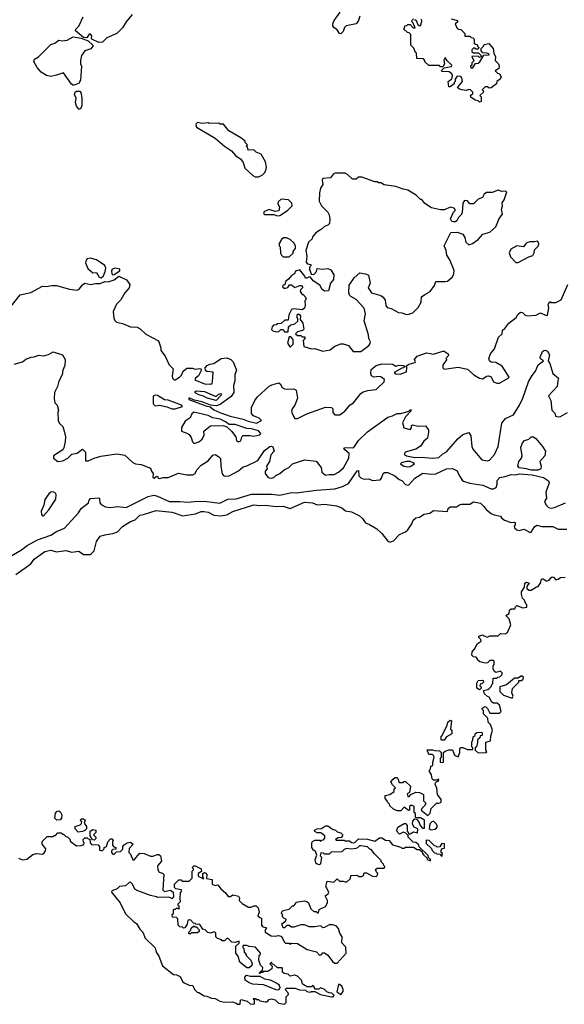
# Model space of a CAD drawing. Extents: x 2348354 to 2479840, y 460476 to 613653.
# Tile 137 of 256: x 2380171 to 2384808, y 554220 to 562611. Entities that reach past the tile are written whole.
import ezdxf

# ---------------------------------------------------------------- set-up
doc = ezdxf.new("R2010")
doc.units = 0

msp = doc.modelspace()

# ---------------------------------------------------------------- linework, layer by layer
at = {"layer": '0CON05XD'}
for points in [[(2381130, 562655), (2381077.7, 562592.3), (2381047.3, 562542.7), (2380997.5, 562495), (2380911.7, 562458.3), (2380875, 562421.2), (2380845, 562416.2), (2380786.1, 562446.1), (2380781.2, 562455), (2380783.8, 562475), (2380775, 562488.8), (2380763, 562487), (2380741.7, 562458.3), (2380715, 562460), (2380647, 562517), (2380649.3, 562530.7), (2380673.6, 562556.4), (2380712.5, 562635)], [(2383067.7, 562642.3), (2383056.2, 562605), (2383036.7, 562575), (2382951.7, 562558.3), (2382937.5, 562545), (2382925, 562510), (2382905, 562490), (2382895, 562492.5), (2382874.4, 562524.4), (2382846.2, 562545), (2382838.1, 562558.1), (2382837.5, 562575), (2382848.8, 562605), (2382898.8, 562675)], [(2383845, 562620), (2383900, 562605), (2383898.3, 562591.7), (2383880, 562575), (2383891.7, 562541.7), (2383905, 562530), (2383928.3, 562528.3), (2383960, 562495), (2383961.7, 562471.7), (2384005, 562470), (2384015, 562460), (2384028.3, 562458.3), (2384040, 562445), (2384041.7, 562411.7), (2384051.7, 562401.7), (2384068.3, 562398.3), (2384070, 562385), (2384080, 562375), (2384075, 562360), (2384055, 562360), (2384048.3, 562368.3), (2384035, 562370), (2384020, 562355), (2384021.7, 562341.7), (2384035, 562330), (2384078.3, 562328.3), (2384098.3, 562308.3), (2384100, 562295), (2384085, 562290), (2384075, 562300), (2384021.7, 562298.3), (2384031.7, 562271.7), (2384040, 562265), (2384020, 562245), (2384020, 562225), (2384010, 562215), (2384011.7, 562201.7), (2384028.3, 562201.7), (2384051.7, 562238.3), (2384075, 562240), (2384088.3, 562251.7), (2384121.7, 562308.3), (2384168.3, 562311.7), (2384165, 562320), (2384145, 562327.5), (2384115, 562330), (2384100, 562345), (2384100, 562365), (2384120, 562385), (2384125, 562400), (2384165, 562407.5), (2384202.5, 562365), (2384207.5, 562325), (2384222.5, 562295), (2384220, 562265), (2384246.7, 562235), (2384252.5, 562215), (2384250, 562195), (2384220, 562175), (2384240, 562155), (2384255, 562150), (2384270, 562125), (2384262.5, 562105), (2384232.5, 562085), (2384230, 562065), (2384185, 562030), (2384168.3, 562028.3), (2384155, 562040), (2384135, 562040), (2384110, 562015), (2384118.3, 562008.3), (2384120, 561995), (2384090, 561965), (2384100, 561955), (2384100, 561915), (2384085, 561910), (2384075, 561920), (2384050, 561925), (2384011.7, 561951.7), (2384010, 561965), (2384028.3, 561981.7), (2384030, 561995), (2384010, 562015), (2383995, 562017.5), (2383975, 562007.5), (2383935, 562012.5), (2383915, 562020), (2383900, 562035), (2383940, 562085), (2383937, 562117), (2383927, 562127), (2383895, 562130), (2383880, 562105), (2383880, 562085), (2383870, 562075), (2383870, 562065), (2383835, 562040), (2383825, 562040), (2383820, 562085), (2383851.2, 562108.8), (2383857.5, 562135), (2383850, 562150), (2383828.3, 562168.3), (2383805, 562170), (2383768.3, 562168.3), (2383761.7, 562178.3), (2383785, 562200), (2383847, 562213), (2383850, 562225), (2383810.7, 562260.7), (2383795, 562290), (2383783, 562267), (2383787.5, 562235), (2383775, 562210), (2383755, 562210), (2383745, 562220), (2383655, 562220), (2383621.7, 562251.7), (2383620, 562265), (2383608.3, 562278.3), (2383551.7, 562281.7), (2383550, 562325), (2383541.7, 562331.7), (2383528.3, 562368.3), (2383500, 562395), (2383500, 562485), (2383488.3, 562498.3), (2383471.7, 562501.7), (2383440, 562535), (2383448.3, 562541.7), (2383451.7, 562558.3), (2383468.3, 562561.7), (2383475, 562570), (2383495, 562570), (2383521.7, 562541.7), (2383538.3, 562541.7), (2383518.3, 562588.3), (2383510, 562595), (2383511.7, 562608.3), (2383525, 562620)], [(2383531.7, 562611.7), (2383545, 562610), (2383561.7, 562571.7), (2383571.7, 562561.7), (2383585, 562560), (2383596.2, 562595), (2383592.5, 562615)], [(2380625, 562053.3), (2380612.7, 562062.7), (2380545, 562160), (2380485, 562137.5), (2380435, 562128.6), (2380398.8, 562135), (2380354, 562165), (2380320, 562205), (2380291.2, 562255), (2380296.7, 562275), (2380330, 562295), (2380435, 562400), (2380469.5, 562410.5), (2380505, 562436.7), (2380535, 562431.2), (2380575, 562436), (2380625.8, 562464.2), (2380695, 562453.3), (2380755, 562430), (2380793.3, 562395), (2380793.3, 562385), (2380776, 562364), (2380726.7, 562345), (2380697.5, 562305), (2380687.5, 562265), (2380687.5, 562235), (2380696.7, 562215), (2380690, 562095), (2380681.7, 562088.3), (2380678.3, 562071.7), (2380635, 562053.8), (2380625, 562053.3)], [(2380685, 561850), (2380675, 561850), (2380653.6, 561873.6), (2380647.5, 561905), (2380653, 561943), (2380638, 561975), (2380642.5, 561995), (2380655, 562003.3), (2380681.7, 562001.7), (2380691.7, 561991.7), (2380700, 561945), (2380700, 561875), (2380685, 561850)], [(2382205, 561272.5), (2382235, 561287.5), (2382255, 561307.5), (2382266.7, 561325), (2382273.3, 561355), (2382265, 561400), (2382227.5, 561465), (2382185, 561482.5), (2382165, 561502.5), (2382115, 561500), (2382110, 561525), (2382100, 561535), (2382110, 561545), (2382090, 561565), (2382090, 561575), (2382052.5, 561605), (2381952.5, 561665), (2381905, 561720), (2381878.3, 561721.7), (2381865, 561730), (2381785, 561727.5), (2381775, 561732.5), (2381725, 561726.7), (2381686.1, 561733.9), (2381673.3, 561725), (2381670, 561715), (2381676.7, 561696.7), (2381835, 561601.2), (2381914.2, 561534.2), (2381975, 561492.5), (2382007.5, 561455), (2382053, 561423), (2382072.5, 561395), (2382087.5, 561345), (2382155, 561282.5), (2382175, 561272.5), (2382205, 561272.5)], [(2383075, 559782.9), (2383142.5, 559835), (2383152.5, 559845), (2383157.5, 559865), (2383142.5, 559895), (2383140, 559925), (2383103.9, 560043.9), (2383116, 560105), (2383103.6, 560153.6), (2383035, 560227.5), (2382991.2, 560251.2), (2382978.8, 560265), (2382973.8, 560285), (2382975, 560350), (2383018.3, 560411.7), (2383067, 560453), (2383116.4, 560446.4), (2383140, 560435), (2383156.2, 560365), (2383137.5, 560325), (2383167.5, 560285), (2383245, 560260), (2383267, 560247), (2383282.3, 560222.3), (2383288.8, 560175), (2383298.8, 560158.8), (2383335, 560148.8), (2383395, 560116.2), (2383425, 560113.8), (2383465, 560100), (2383485, 560101.2), (2383517.3, 560112.7), (2383565, 560157.5), (2383590, 560205), (2383591.7, 560248.3), (2383619.5, 560270.5), (2383666, 560294), (2383702.5, 560345), (2383715, 560380), (2383795, 560378.8), (2383815, 560383.8), (2383855, 560420), (2383868.8, 560445), (2383871.2, 560475), (2383833.3, 560565), (2383808.8, 560605), (2383802, 560645), (2383786.2, 560685), (2383841.7, 560798.3), (2383895, 560800), (2383945, 560782.5), (2383962.5, 560755), (2383970, 560715), (2383995, 560693.3), (2384026.1, 560703.9), (2384075, 560737.5), (2384115, 560783.3), (2384175, 560800), (2384225, 560847.5), (2384253.9, 560916.1), (2384282.5, 560955), (2384272.5, 560995), (2384282.5, 561025), (2384278.3, 561051.7), (2384297.5, 561075), (2384320, 561145), (2384305, 561150), (2384275, 561147.5), (2384245, 561157.5), (2384195, 561140), (2384145, 561138.8), (2384126.7, 561125), (2384113, 561097), (2384075, 561082.5), (2384035, 561042.5), (2384005, 561042.5), (2383985, 561067.5), (2383959.3, 561070.7), (2383943.6, 561046.4), (2383937.5, 560965), (2383927.5, 560945), (2383907.5, 560925), (2383893, 560897), (2383881.7, 560888.3), (2383865, 560887.5), (2383851.7, 560891.7), (2383840, 560915), (2383865, 560970), (2383880, 560985), (2383880, 560995), (2383870, 561005), (2383837, 561013), (2383789.3, 560990.7), (2383755, 560990), (2383678.3, 561008.3), (2383620, 561045), (2383595, 561080), (2383585, 561080), (2383547, 561117), (2383475, 561157.5), (2383437, 561167), (2383375, 561190), (2383273, 561203), (2383245, 561220), (2383225, 561220), (2383215, 561230), (2383195, 561230), (2383085, 561270), (2383055, 561270), (2383035, 561252.5), (2383005, 561253.3), (2382963, 561293), (2382943, 561303), (2382857, 561303), (2382843.6, 561296.4), (2382816, 561264), (2382751.7, 561258.3), (2382746.7, 561245), (2382753, 561207), (2382732.5, 561175), (2382722.5, 561135), (2382720, 561065), (2382740, 561025), (2382795, 560970), (2382807, 560947), (2382812.5, 560915), (2382810, 560875), (2382795, 560860), (2382765, 560850), (2382740, 560825), (2382693.6, 560796.4), (2382665, 560760), (2382660, 560745), (2382630, 560715), (2382607.5, 560645), (2382616.7, 560595), (2382610, 560545), (2382621.7, 560531.7), (2382650, 560525), (2382650, 560515), (2382638.3, 560501.7), (2382637.5, 560485), (2382651.7, 560441.7), (2382675, 560440), (2382697.5, 560465), (2382705, 560490), (2382745, 560486.2), (2382795, 560491.2), (2382819.3, 560479.3), (2382845.9, 560435.9), (2382843.9, 560396.1), (2382816.7, 560365), (2382799.3, 560300.7), (2382765, 560297.5), (2382745, 560312.5), (2382727.7, 560347.7), (2382670, 560385), (2382648.3, 560418.3), (2382635, 560420), (2382615, 560407.5), (2382605, 560410), (2382600, 560425), (2382555, 560480), (2382520.7, 560469.3), (2382510, 560445), (2382485, 560432.5), (2382459.3, 560400.7), (2382435, 560380), (2382428.3, 560351.7), (2382415, 560350), (2382410, 560335), (2382423, 560323), (2382435, 560322.5), (2382455, 560330), (2382468.3, 560351.7), (2382485, 560352.5), (2382515, 560330), (2382555, 560346.7), (2382570, 560345), (2382580, 560335), (2382580, 560325), (2382561.7, 560308.3), (2382560, 560295), (2382575, 560270), (2382585, 560270), (2382607.5, 560245), (2382607.5, 560225), (2382600, 560215), (2382602.5, 560175), (2382597, 560153), (2382575, 560137.5), (2382505, 560147.5), (2382485, 560142.5), (2382463.6, 560096.4), (2382458.3, 560051.7), (2382428.3, 560051.7), (2382397, 560023), (2382365, 560020), (2382355, 560010), (2382333, 560007), (2382320, 559995), (2382315, 559970), (2382325, 559960), (2382355, 559952.5), (2382377, 559953), (2382395, 559970), (2382415, 559970), (2382425, 559950), (2382458.3, 559951.7), (2382460, 559995), (2382478.3, 560011.7), (2382515, 560020), (2382538.3, 560041.7), (2382540, 560065), (2382533, 560073), (2382532.5, 560095), (2382538.3, 560101.7), (2382551.7, 560101.7), (2382562.5, 560085), (2382560, 560055), (2382582.5, 560025), (2382590, 559975), (2382578.3, 559961.7), (2382535, 559950), (2382520, 559935), (2382535, 559920), (2382565, 559920), (2382575, 559910), (2382598.3, 559908.3), (2382597.5, 559895), (2382583.3, 559876.7), (2382590, 559825), (2382655, 559806), (2382685, 559808.8), (2382752.3, 559787.7), (2382815, 559796.7), (2382855, 559828), (2382905, 559848.8), (2382925, 559850), (2382970, 559835), (2383010, 559785), (2383075, 559782.9)], [(2382365, 560940), (2382385, 560943.3), (2382450, 560985), (2382490, 561025), (2382487, 561047), (2382460, 561075), (2382398.3, 561081.7), (2382371.7, 561058.3), (2382370, 561045), (2382383, 561013), (2382377, 560983), (2382345, 560977.5), (2382295, 560992.5), (2382250, 560975), (2382250, 560955), (2382255, 560952.5), (2382335, 560952.5), (2382365, 560940)], [(2382465, 560590), (2382498.3, 560621.7), (2382500, 560635), (2382520, 560665), (2382520, 560685), (2382505, 560710), (2382475, 560737.5), (2382441.7, 560751.7), (2382418.3, 560751.7), (2382400.7, 560739.3), (2382380, 560705), (2382380, 560685), (2382390, 560675), (2382393, 560623), (2382400, 560605), (2382415, 560590), (2382465, 560590)], [(2384415, 560542.5), (2384505, 560590), (2384539.3, 560600.7), (2384552.5, 560625), (2384555, 560650), (2384587.5, 560685), (2384592.5, 560705), (2384580, 560725), (2384555, 560717.5), (2384510.7, 560719.3), (2384484.1, 560705.9), (2384460, 560675), (2384405, 560683.3), (2384354.1, 560655.9), (2384337.5, 560625), (2384349.3, 560589.3), (2384395, 560543.3), (2384415, 560542.5)], [(2380865, 560410.5), (2380885, 560428.4), (2380899.2, 560465), (2380903.1, 560495), (2380895.8, 560515.8), (2380825, 560566), (2380771.9, 560578.1), (2380746.7, 560573.3), (2380736.8, 560563.2), (2380732.1, 560537.9), (2380750.3, 560490.3), (2380794.7, 560454.7), (2380825.7, 560455.7), (2380847.2, 560417.2), (2380865, 560410.5)], [(2380965, 560436.2), (2380975, 560440.3), (2381025, 560470.8), (2381022.9, 560485), (2380985, 560494.8), (2380957.5, 560485), (2380951.9, 560468.1), (2380954.2, 560445), (2380965, 560436.2)], [(2380077.5, 560145), (2380175, 560267.5), (2380265, 560286.7), (2380365, 560340), (2380395, 560337.5), (2380445, 560346.7), (2380485, 560346.7), (2380595, 560314.2), (2380660, 560305), (2380678, 560315), (2380706.8, 560353.2), (2380725, 560365.8), (2380775.4, 560355.4), (2380815, 560363.3), (2380857.3, 560362.7), (2380895, 560381.5), (2380925, 560377.1), (2380974.8, 560395.2), (2381015, 560424.3), (2381080, 560395), (2381107.5, 560355), (2381102.5, 560325), (2381066.4, 560283.6), (2381032.5, 560225), (2380994.2, 560185.8), (2380967.5, 560125), (2380972.5, 560065), (2380983.6, 560043.6), (2380995, 560032.5), (2381045, 560023.3), (2381113, 559993), (2381171.7, 559991.7), (2381196.4, 559976.4), (2381245, 559930), (2381352.5, 559875), (2381372.5, 559815), (2381373, 559793), (2381410, 559745), (2381445, 559670), (2381477.5, 559635), (2381470, 559575), (2381473.3, 559555), (2381485, 559542.5), (2381495, 559542.5), (2381532.5, 559565), (2381548.3, 559581.7), (2381562.5, 559615), (2381595, 559642.5), (2381643, 559643), (2381665, 559632.5), (2381705, 559640), (2381716.7, 559636.7), (2381717, 559623), (2381692.5, 559575), (2381667.5, 559555), (2381661.7, 559541.7), (2381745, 559507.5), (2381797.5, 559505), (2381811.2, 559515), (2381814, 559525), (2381817, 559607), (2381763, 559613), (2381753, 559623), (2381750, 559645), (2381767, 559663), (2381790, 559675), (2381825, 559680), (2381886.1, 559723.9), (2381935, 559728.8), (2381970, 559715), (2381990, 559695), (2382016.7, 559625), (2382003.6, 559586.4), (2382004, 559535), (2381992, 559495), (2381995.6, 559435), (2381970.9, 559399.1), (2381879.3, 559330.7), (2381845, 559321.6), (2381794.3, 559325.7), (2381725, 559353.8), (2381657.5, 559367.5), (2381620, 559385), (2381610, 559385), (2381610, 559375), (2381755, 559320), (2381791.9, 559311.9), (2381825, 559287.3), (2381874.4, 559264.4), (2381961.9, 559231.9), (2382075, 559206.7), (2382115, 559188.6), (2382187.4, 559172.6), (2382228.8, 559195), (2382211.2, 559215), (2382161.2, 559235), (2382146, 559255), (2382145.8, 559305), (2382171.9, 559365), (2382195, 559398.6), (2382295, 559487.5), (2382319.1, 559500.9), (2382376.7, 559516.7), (2382388.3, 559508.3), (2382405, 559477.5), (2382425, 559466.7), (2382445, 559461.2), (2382506, 559466), (2382523.9, 559453.9), (2382536.2, 559385), (2382513.8, 559325), (2382491.2, 559295), (2382486.7, 559275), (2382490, 559255), (2382513.9, 559213.9), (2382535, 559213.8), (2382615, 559252), (2382775, 559310), (2382826.4, 559306.4), (2382836.7, 559295), (2382837.5, 559265), (2382855, 559242.5), (2382897.5, 559245), (2382940, 559275), (2382985, 559330), (2383013.9, 559346.1), (2383075, 559426.7), (2383095, 559438.8), (2383135, 559450), (2383205, 559460), (2383273.3, 559525), (2383277.5, 559545), (2383245, 559566.7), (2383225, 559570), (2383186.2, 559563.8), (2383166.7, 559575), (2383161.2, 559595), (2383165, 559630), (2383206.7, 559665), (2383255, 559678.9), (2383345, 559675.8), (2383375, 559657.5), (2383402.3, 559667.7), (2383440, 559665), (2383450, 559655), (2383440, 559645), (2383425, 559642.5), (2383360, 559605), (2383373, 559593), (2383409.3, 559590.7), (2383465, 559610), (2383467.5, 559645), (2383461.7, 559658.3), (2383485, 559676.7), (2383539.3, 559690.7), (2383542.5, 559695), (2383533.3, 559715), (2383555, 559743.8), (2383635, 559772.5), (2383665, 559766.2), (2383695, 559761.2), (2383775, 559786.7), (2383785.9, 559785.9), (2383820, 559765), (2383821.7, 559748.3), (2383800, 559725), (2383807.5, 559715), (2383775, 559670), (2383773.3, 559645), (2383785, 559633.3), (2383905, 559650), (2383985, 559632.5), (2384037.5, 559585), (2384085, 559556.7), (2384115, 559552), (2384146.4, 559573.6), (2384165, 559576.7), (2384185, 559567.5), (2384206.4, 559526.4), (2384235, 559512.5), (2384255, 559512.5), (2384330, 559555), (2384337.5, 559565), (2384278.3, 559658.3), (2384225, 559688.8), (2384185, 559693.8), (2384170, 559705), (2384166.2, 559725), (2384180, 559765), (2384213.8, 559805), (2384247.5, 559905), (2384280, 559935), (2384282.5, 559965), (2384301.7, 559978.3), (2384335, 560023.8), (2384397, 560073), (2384411.2, 560098.8), (2384435, 560118.8), (2384452.5, 560115), (2384475, 560093.3), (2384495, 560086.7), (2384565, 560092.5), (2384605, 560112.5), (2384655, 560090), (2384665, 560093.3), (2384677.5, 560155), (2384670, 560185), (2384685, 560210), (2384695, 560200), (2384735, 560200), (2384782.5, 560225), (2384838, 560355)], [(2382475, 559820), (2382500, 559845), (2382500, 559885), (2382478.3, 559908.3), (2382465, 559910), (2382450, 559855), (2382475, 559820)], [(2380125, 559675.8), (2380193.9, 559696.1), (2380222.3, 559717.7), (2380270, 559735), (2380295, 559737.5), (2380335, 559752.5), (2380375, 559747.5), (2380415, 559757.5), (2380455, 559780), (2380535.7, 559755), (2380557.5, 559715), (2380556.4, 559663.6), (2380537.5, 559625), (2380532.5, 559585), (2380505, 559530), (2380493.3, 559485), (2380466.7, 559435), (2380463.3, 559383.3), (2380470, 559345), (2380490, 559325), (2380502.5, 559285), (2380497, 559263), (2380497.5, 559195), (2380510.7, 559170.7), (2380537.5, 559145), (2380550, 559105), (2380560, 559055), (2380557, 559017), (2380547, 558963), (2380537.5, 558945), (2380460, 558895), (2380460, 558875), (2380495, 558847.5), (2380539.3, 558850.7), (2380580, 558875), (2380615, 558910), (2380661.7, 558918.3), (2380705, 558950), (2380730, 558925), (2380731.7, 558851.7), (2380755, 558852.5), (2380805, 558873.3), (2380863, 558893), (2380999.3, 558910.7), (2381065, 558898.8), (2381135, 558837.5), (2381156.1, 558826.1), (2381205, 558820), (2381285, 558790), (2381292.5, 558765), (2381307.5, 558745), (2381305, 558710), (2381317, 558703), (2381331.7, 558718.3), (2381345, 558720), (2381350, 558705), (2381365, 558700), (2381391.2, 558708.8), (2381435, 558711.2), (2381522.3, 558747.7), (2381595, 558732), (2381645, 558731.2), (2381663.8, 558745), (2381680, 558775), (2381715, 558814), (2381775, 558851.2), (2381815, 558900), (2381835, 558906.7), (2381865, 558890), (2381880.5, 558870.5), (2381883.3, 558805), (2381895, 558740), (2381910, 558725), (2381935, 558720), (2381955, 558723.8), (2382034.5, 558765.5), (2382075, 558800.8), (2382105, 558809.2), (2382197.5, 558855), (2382255, 558938.8), (2382300, 558975), (2382315, 558977.5), (2382325, 558970), (2382336.7, 558935), (2382308.3, 558901.7), (2382297.5, 558845), (2382273.6, 558806.4), (2382277, 558783), (2382260, 558765), (2382260, 558745), (2382283.6, 558713.6), (2382296.4, 558706.4), (2382315, 558703.3), (2382335, 558710), (2382352.7, 558727.3), (2382387.3, 558742.7), (2382424.2, 558775.8), (2382462.5, 558795), (2382495, 558826.7), (2382595, 558860), (2382695, 558850), (2382737.5, 558795), (2382742.5, 558755), (2382775, 558730), (2382805, 558736.2), (2382850, 558735), (2382886.7, 558755), (2382927, 558793), (2382972.9, 558875), (2382975.5, 558915.5), (2382938, 558945), (2382931.4, 558958.6), (2382945, 558965.4), (2383005, 558961.4), (2383015, 558965.8), (2383055, 559025.7), (2383131.9, 559098.1), (2383305.8, 559224.2), (2383345.9, 559234.1), (2383385, 559255.6), (2383415, 559255.8), (2383483.8, 559276.2), (2383495, 559286.2), (2383505, 559286.7), (2383502.5, 559275), (2383455, 559227.5), (2383430, 559175), (2383441.7, 559131.7), (2383495, 559120), (2383507, 559133), (2383508.3, 559151.7), (2383515, 559157.5), (2383565, 559146.7), (2383625, 559150), (2383652.5, 559115), (2383653, 559097), (2383642.5, 559045), (2383610.7, 559019.3), (2383585, 558977.5), (2383545, 558952.5), (2383454.3, 558925.7), (2383446.7, 558915), (2383448.8, 558905), (2383464.5, 558894.5), (2383535, 558880), (2383592.2, 558882.2), (2383685, 558874.7), (2383739.7, 558880.3), (2383775, 558912), (2383805, 558928), (2383900.6, 559039.4), (2383945, 559076.2), (2383995, 559092.5), (2384011.2, 559065), (2384020.8, 558975), (2384030.5, 558950.5), (2384105, 558861.2), (2384155, 558851.2), (2384172.3, 558857.7), (2384215, 558906.7), (2384244.3, 558975), (2384275, 559173.3), (2384308.3, 559211.7), (2384375, 559244), (2384427.5, 559325), (2384455.5, 559385), (2384504.5, 559525.5), (2384535, 559580), (2384563.3, 559615), (2384585, 559670), (2384630, 559705), (2384605, 559720), (2384602.5, 559735), (2384623.8, 559785), (2384635, 559793.3), (2384646.4, 559796.4), (2384666.4, 559786.4), (2384682.5, 559755), (2384670, 559705), (2384685, 559680), (2384710, 559595), (2384760, 559555), (2384752.5, 559535), (2384748.8, 559485), (2384672.5, 559405), (2384692.5, 559365), (2384702.5, 559285), (2384727, 559257), (2384733.3, 559233.3), (2384755, 559227.5), (2384775, 559230), (2384836.1, 559263.9)], [(2381495, 559293.8), (2381556.1, 559313.9), (2381550, 559325), (2381435, 559370), (2381405, 559372.5), (2381345, 559410), (2381325, 559411.4), (2381306.4, 559403.6), (2381308.3, 559338.3), (2381325, 559320), (2381365, 559327.5), (2381425, 559312.5), (2381465, 559293.8), (2381495, 559293.8)], [(2381845, 559364.7), (2381766.2, 559385), (2381735, 559403.1), (2381696.2, 559415), (2381665, 559432), (2381665, 559442.5), (2381675, 559448), (2381745, 559443.8), (2381835, 559402.5), (2381847, 559403), (2381861.7, 559418.3), (2381880, 559425), (2381888.8, 559415), (2381885, 559407.5), (2381845, 559364.7)], [(2381665, 559003.3), (2381696.1, 559013.9), (2381723.9, 559036.1), (2381743, 559073), (2381737.5, 559105), (2381795, 559150), (2381902.3, 559152.3), (2381935, 559141.2), (2381973.8, 559105), (2382010, 559055), (2382017.5, 559025), (2382035, 559012.5), (2382055, 559022.5), (2382063.3, 559055), (2382075, 559067.5), (2382131.7, 559068.3), (2382165, 559061.9), (2382215, 559073.3), (2382224.3, 559085), (2382205, 559106.4), (2382145.9, 559125.9), (2382105, 559127.6), (2382005, 559162.2), (2381955, 559162), (2381924, 559185), (2381876.9, 559206.9), (2381815, 559219.2), (2381775, 559236.9), (2381655, 559266), (2381636.4, 559253.6), (2381623, 559217), (2381579.3, 559190.7), (2381547.5, 559135), (2381547.5, 559115), (2381550, 559105), (2381595, 559088.8), (2381613.3, 559075), (2381631.7, 559051.7), (2381642.5, 559015), (2381655, 559003.3), (2381665, 559003.3)], [(2384525, 558770.9), (2384485, 558784.6), (2384425, 558791.9), (2384412.9, 558805), (2384420.6, 558845), (2384444, 558875), (2384450, 558895), (2384437.5, 558965), (2384452, 559005), (2384470, 559025), (2384505, 559036.7), (2384525, 559057.5), (2384545, 559057.5), (2384565, 559043.3), (2384622.5, 558975), (2384647.5, 558935), (2384643.3, 558895), (2384600, 558845), (2384610, 558805), (2384608.8, 558785), (2384585, 558772.2), (2384525, 558770.9)], [(2383475, 558800), (2383495, 558803.5), (2383531.2, 558825), (2383522, 558835), (2383495.3, 558845.3), (2383463.8, 558846.2), (2383422.5, 558835), (2383412.5, 558825), (2383442.5, 558805), (2383475, 558800)], [(2380105, 558044), (2380185, 558092.5), (2380235, 558131.4), (2380322, 558178), (2380435, 558219.4), (2380485, 558250), (2380551.7, 558278.3), (2380670.3, 558409.7), (2380694.5, 558445.5), (2380757.5, 558495), (2380763, 558517), (2380775, 558530), (2380845, 558537.5), (2380851.7, 558531.7), (2380853, 558493), (2380867, 558477), (2380900.7, 558460.7), (2380945, 558453.8), (2381005, 558461.4), (2381077.5, 558455), (2381265, 558548.1), (2381312.1, 558557.9), (2381345, 558550.6), (2381445, 558506.5), (2381535.6, 558505.6), (2381605, 558499.2), (2381685, 558508.5), (2381765, 558506.5), (2381875, 558490), (2381944.4, 558525.6), (2382015, 558528.5), (2382145, 558566.4), (2382315, 558568.2), (2382385, 558558.2), (2382485, 558580.6), (2382525, 558579.5), (2382697.2, 558602.8), (2382855, 558614.5), (2382918.3, 558631.7), (2382971.1, 558658.9), (2383045, 558767.5), (2383055, 558770), (2383060, 558725), (2383075.7, 558705.7), (2383105, 558696.2), (2383145, 558699.2), (2383175, 558684.2), (2383240, 558690), (2383252.5, 558705), (2383266.2, 558745), (2383277.5, 558752.5), (2383305, 558751.1), (2383365.4, 558725.4), (2383403.3, 558693.3), (2383425, 558683.8), (2383455, 558651.2), (2383476.1, 558643.9), (2383485, 558646.2), (2383535, 558704.3), (2383603.9, 558746.1), (2383675, 558737.8), (2383715, 558742.2), (2383805, 558782.5), (2383855, 558786.5), (2383897.3, 558767.3), (2383911.3, 558731.3), (2383938.1, 558688.1), (2383949.7, 558679.7), (2384005, 558662.2), (2384113.4, 558643.4), (2384185, 558614.2), (2384205, 558612), (2384226.7, 558625), (2384235.9, 558654.1), (2384236.2, 558685), (2384258.8, 558711.2), (2384305, 558718.6), (2384354.6, 558735.4), (2384395, 558732.8), (2384425, 558740.9), (2384535, 558732.1), (2384631.1, 558711.1), (2384672.3, 558682.3), (2384678, 558665), (2384675, 558647.5), (2384652, 558585), (2384656.2, 558535), (2384638.8, 558505), (2384653, 558473), (2384675, 558454), (2384695, 558449.2), (2384725, 558454.2), (2384817, 558493)], [(2380375, 558382.5), (2380420, 558435), (2380480, 558525), (2380482.5, 558565), (2380476.4, 558576.4), (2380457, 558587), (2380436.4, 558583.6), (2380420, 558570), (2380386.4, 558523.6), (2380377.5, 558475), (2380353.9, 558423.9), (2380356.7, 558395), (2380365, 558383.3), (2380375, 558382.5)], [(2380138.3, 557881.7), (2380265, 557973.3), (2380295, 558014), (2380385, 558078.1), (2380435, 558090), (2380485, 558076.7), (2380565, 558087.5), (2380615, 558073.3), (2380675, 558082.5), (2380715, 558053.3), (2380775, 558052.5), (2380806.1, 558083.9), (2380823.8, 558165), (2380855, 558208.8), (2380895, 558222.5), (2380965, 558232), (2381002.7, 558247.3), (2381047, 558293), (2381115, 558334.3), (2381155, 558350), (2381195, 558390), (2381225, 558394), (2381331.9, 558428.1), (2381465, 558415.5), (2381494.2, 558405.8), (2381556.4, 558383.6), (2381668.7, 558401.3), (2381715, 558418.9), (2381739.1, 558420.9), (2381775, 558414.5), (2381825, 558388.1), (2381885, 558382.9), (2381935, 558392.2), (2381985, 558419.4), (2382165, 558477.9), (2382215, 558470.5), (2382265, 558474.5), (2382355, 558462.2), (2382414.6, 558464.6), (2382473.9, 558446.1), (2382595, 558499.1), (2382665, 558494.2), (2382705, 558477.5), (2382765, 558482.9), (2382868.8, 558468.8), (2382915, 558450), (2382945, 558426.7), (2382995, 558418), (2383064.2, 558384.2), (2383090.3, 558360.3), (2383106, 558335), (2383115, 558324), (2383150.3, 558310.3), (2383212.4, 558272.4), (2383255, 558233.8), (2383305, 558167.5), (2383325, 558157.5), (2383355, 558170), (2383405, 558224), (2383455, 558247.5), (2383475, 558264), (2383510.8, 558315), (2383520, 558345), (2383545, 558366.7), (2383575, 558372.5), (2383615, 558396.7), (2383663.9, 558406.1), (2383695, 558427.5), (2383815, 558420), (2383820, 558445), (2383835, 558460), (2383889.3, 558460.7), (2383915, 558477.5), (2383935, 558482.5), (2384005, 558483.8), (2384035, 558502.5), (2384095, 558490), (2384123.9, 558463.9), (2384145, 558433.3), (2384185, 558402.5), (2384210.7, 558390.7), (2384265, 558380), (2384272.5, 558365), (2384300, 558345), (2384355, 558327.5), (2384385, 558330), (2384390, 558325), (2384390, 558305), (2384382.5, 558295), (2384385, 558280), (2384404.1, 558264.1), (2384425, 558257.5), (2384465, 558270), (2384513, 558243), (2384525, 558242.5), (2384555, 558290), (2384575, 558302.5), (2384617, 558293), (2384711.7, 558291.7), (2384755, 558270), (2384828.3, 558268.3)], [(2382688.6, 555438.6), (2382688, 555455), (2382701.7, 555491.7), (2382690, 555525), (2382673.6, 555533.6), (2382657.5, 555555), (2382657.5, 555595), (2382665, 555607.5), (2382685, 555617.5), (2382725, 555620), (2382735, 555610), (2382741.7, 555618.3), (2382758.3, 555621.7), (2382770, 555635), (2382770, 555655), (2382735, 555680), (2382705, 555682.5), (2382685, 555692.5), (2382682.5, 555705), (2382705, 555716.7), (2382741.7, 555718.3), (2382775, 555740), (2382795, 555740), (2382833, 555713), (2382860, 555705), (2382875, 555690), (2382905, 555680), (2382918.3, 555668.3), (2382920, 555655), (2382908.3, 555641.7), (2382881.7, 555638.3), (2382860, 555625), (2382865, 555620), (2382935, 555620), (2382943, 555613), (2382975, 555612.5), (2382998.3, 555598.3), (2383015, 555597.5), (2383025, 555600), (2383055, 555630), (2383133, 555627), (2383195, 555610), (2383235, 555637.5), (2383255, 555637.5), (2383285, 555620), (2383317, 555617), (2383345, 555580), (2383415, 555560), (2383425, 555550), (2383445, 555550), (2383455, 555560), (2383525, 555560), (2383555, 555540), (2383575, 555540), (2383598.3, 555518.3), (2383600, 555505), (2383611.7, 555491.7), (2383638.3, 555468.3), (2383640, 555455), (2383668.3, 555441.7), (2383670, 555455), (2383651.7, 555471.7), (2383648.3, 555488.3), (2383571.7, 555561.7), (2383568.3, 555578.3), (2383545, 555600), (2383521.7, 555601.7), (2383480, 555645), (2383478.3, 555658.3), (2383458.3, 555678.3), (2383435, 555687.5), (2383405, 555670), (2383388.3, 555688.3), (2383382.5, 555705), (2383390.7, 555729.3), (2383445, 555760), (2383455, 555760), (2383470, 555745), (2383470, 555695), (2383480, 555685), (2383481.7, 555671.7), (2383497, 555673), (2383525, 555690), (2383558.3, 555681.7), (2383560, 555715), (2383530.7, 555730.7), (2383516.7, 555755), (2383518.3, 555781.7), (2383535, 555800), (2383548.3, 555798.3), (2383570, 555775), (2383580, 555745), (2383601.7, 555721.7), (2383618.3, 555721.7), (2383618.3, 555788.3), (2383585, 555810), (2383545, 555810), (2383540, 555815), (2383540, 555845), (2383530, 555855), (2383530, 555905), (2383507, 555917), (2383500, 555915), (2383490, 555905), (2383490, 555875), (2383481.7, 555871.7), (2383445, 555900), (2383415, 555867.5), (2383385, 555867.5), (2383353, 555883), (2383321.7, 555911.7), (2383320, 555925), (2383300, 555945), (2383300, 555955), (2383282.5, 555975), (2383281.7, 555998.3), (2383321.7, 556008.3), (2383360, 556035), (2383360, 556055), (2383370, 556065), (2383345, 556090), (2383332.5, 556115), (2383350.7, 556139.3), (2383368.3, 556151.7), (2383381.7, 556151.7), (2383390, 556145), (2383401.7, 556111.7), (2383435, 556110), (2383441.7, 556118.3), (2383455, 556120), (2383498.3, 556078.3), (2383490, 556025), (2383470, 556015), (2383475, 555990), (2383488.3, 555991.7), (2383501.7, 556008.3), (2383545, 556027.5), (2383576.4, 556026.4), (2383608.3, 556008.3), (2383610, 555955), (2383630, 555935), (2383620, 555915), (2383595, 555890), (2383590, 555875), (2383645, 555830), (2383665, 555850), (2383675, 555890), (2383721.7, 555938.3), (2383735, 555930), (2383758.3, 555941.7), (2383760, 555965), (2383728.3, 556008.3), (2383721.7, 556061.7), (2383710, 556095), (2383711.7, 556108.3), (2383721.7, 556118.3), (2383738.3, 556121.7), (2383740, 556135), (2383735, 556140), (2383725, 556130), (2383695, 556130), (2383683, 556143), (2383677, 556177), (2383660, 556205), (2383660, 556215), (2383670, 556225), (2383671.7, 556248.3), (2383690, 556255), (2383690, 556285), (2383700, 556325), (2383697, 556337), (2383685, 556350), (2383655, 556350), (2383641.7, 556388.3), (2383685, 556390), (2383705, 556382.5), (2383745, 556380), (2383760, 556365), (2383760, 556325), (2383752.5, 556315), (2383750, 556285), (2383775, 556280), (2383780, 556285), (2383780, 556365), (2383793, 556377), (2383825, 556390), (2383855, 556390), (2383873.6, 556343.6), (2383905, 556330), (2383920, 556365), (2383917.5, 556395), (2383925, 556407.5), (2383945, 556410), (2383985, 556392.5), (2384028.3, 556391.7), (2384030, 556405), (2384020, 556415), (2384020, 556455), (2384030, 556475), (2384031.7, 556498.3), (2384048.3, 556511.7), (2384050, 556525), (2384063, 556537), (2384105, 556540), (2384110, 556535), (2384108.3, 556511.7), (2384091.7, 556508.3), (2384088.3, 556491.7), (2384070, 556475), (2384070, 556445), (2384065, 556440), (2384060, 556415), (2384050, 556405), (2384050, 556385), (2384075, 556362.5), (2384140, 556365), (2384147.5, 556372.5), (2384140, 556385), (2384140, 556455), (2384180, 556465), (2384182.5, 556505), (2384197.5, 556555), (2384180, 556605), (2384160, 556625), (2384158.3, 556658.3), (2384120, 556695), (2384120, 556725), (2384110, 556735), (2384110, 556745), (2384133, 556757), (2384140, 556755), (2384155, 556740), (2384175, 556700), (2384255, 556700), (2384270, 556715), (2384255, 556770), (2384237, 556787), (2384205, 556787.5), (2384190, 556795), (2384168.3, 556838.3), (2384155, 556842.5), (2384130, 556865), (2384120, 556895), (2384157, 556903), (2384168.3, 556911.7), (2384188.3, 556931.7), (2384190, 556945), (2384200, 556955), (2384201.7, 556998.3), (2384235, 557000), (2384241.7, 557008.3), (2384258.3, 557011.7), (2384278.3, 557031.7), (2384280, 557045), (2384265, 557060), (2384225, 557047.5), (2384212.5, 557055), (2384203, 557077), (2384202.5, 557105), (2384210, 557115), (2384210, 557145), (2384205, 557150), (2384175, 557150), (2384155, 557130), (2384135, 557127.5), (2384088.3, 557138.3), (2384070, 557155), (2384070, 557165), (2384058.3, 557178.3), (2384035, 557180), (2384020, 557195), (2384022.5, 557225), (2384050, 557255), (2384067, 557293), (2384100, 557315), (2384098.3, 557328.3), (2384080, 557345), (2384081.7, 557358.3), (2384115, 557370), (2384121.7, 557361.7), (2384155, 557350), (2384175, 557360), (2384245, 557360), (2384265, 557380), (2384305, 557377.5), (2384325, 557390), (2384352.5, 557455), (2384340, 557505), (2384310, 557535), (2384338.3, 557551.7), (2384341.7, 557578.3), (2384355, 557590), (2384388.3, 557591.7), (2384391.7, 557608.3), (2384405, 557620), (2384455, 557600), (2384490, 557605), (2384490, 557625), (2384481.7, 557631.7), (2384470, 557665), (2384451.7, 557681.7), (2384442.5, 557715), (2384442.5, 557735), (2384470, 557775), (2384471.7, 557808.3), (2384485, 557817.5), (2384508.3, 557808.3), (2384490, 557785), (2384490, 557765), (2384505, 557750), (2384525, 557750), (2384571.7, 557778.3), (2384585, 557780), (2384607.5, 557815), (2384611.7, 557838.3), (2384620, 557845), (2384627, 557847), (2384655, 557830), (2384665, 557830), (2384680, 557835), (2384692.5, 557855), (2384705, 557862.5), (2384715, 557860), (2384735, 557837.5), (2384757, 557843), (2384775, 557857.5), (2384815, 557860)], [(2384085, 556900), (2384062.5, 556915), (2384063, 556957), (2384075, 556980), (2384111.7, 556981.7), (2384118.3, 556978.3), (2384120, 556965), (2384105, 556950), (2384091.7, 556948.3), (2384090, 556935), (2384098.3, 556928.3), (2384100, 556915), (2384085, 556900)], [(2384365, 556830), (2384372.5, 556845), (2384362.5, 556875), (2384368.3, 556911.7), (2384420, 556965), (2384421.7, 556978.3), (2384445, 556980), (2384458.3, 556991.7), (2384460, 557005), (2384445, 557020), (2384415, 557000), (2384385, 557000), (2384317, 556943), (2384260, 556925), (2384260, 556885), (2384290, 556855), (2384365, 556830)], [(2383765, 556470), (2383760, 556475), (2383760, 556505), (2383768.3, 556511.7), (2383811.7, 556598.3), (2383817.5, 556625), (2383835, 556642.5), (2383847.5, 556635), (2383840, 556565), (2383850, 556555), (2383850, 556525), (2383805, 556500), (2383785, 556472.5), (2383765, 556470)], [(2380488.3, 555788.3), (2380470, 555805), (2380475, 555850), (2380490, 555865), (2380505, 555870), (2380518.3, 555858.3), (2380530, 555835), (2380527.5, 555805), (2380515, 555792.5), (2380488.3, 555788.3)], [(2380668.3, 555688.3), (2380642.5, 555715), (2380643.6, 555736.4), (2380685, 555750), (2380698.3, 555761.7), (2380700, 555775), (2380690, 555785), (2380695, 555800), (2380715, 555800), (2380728.3, 555788.3), (2380720, 555765), (2380740, 555735), (2380740, 555715), (2380725, 555700), (2380705, 555692.5), (2380668.3, 555688.3)], [(2383675, 555707.5), (2383705, 555712.5), (2383719.3, 555720.7), (2383727.5, 555735), (2383720, 555755), (2383695, 555780), (2383680, 555775), (2383663, 555757), (2383658.3, 555718.3), (2383675, 555707.5)], [(2380805, 555620), (2380791.7, 555621.7), (2380770, 555655), (2380770, 555695), (2380795, 555710), (2380820, 555705), (2380820, 555685), (2380800, 555665), (2380820, 555645), (2380818.3, 555631.7), (2380805, 555620)], [(2380160, 555465), (2380195, 555452.5), (2380231.7, 555458.3), (2380283.9, 555496.1), (2380313.6, 555506.4), (2380365, 555500), (2380379.3, 555510.7), (2380391.7, 555528.3), (2380392.5, 555545), (2380362.5, 555585), (2380361.7, 555608.3), (2380405, 555650), (2380455, 555650), (2380465, 555660), (2380475, 555660), (2380495, 555680), (2380525, 555680), (2380535, 555670), (2380545, 555670), (2380565, 555650), (2380578.3, 555648.3), (2380600, 555625), (2380601.7, 555611.7), (2380655, 555570), (2380695, 555572.5), (2380718.3, 555581.7), (2380720, 555595), (2380713, 555603), (2380710, 555625), (2380725, 555640), (2380745, 555640), (2380755, 555630), (2380768.3, 555628.3), (2380770, 555595), (2380781.7, 555581.7), (2380838.3, 555578.3), (2380850, 555565), (2380850, 555535), (2380865, 555530), (2380875, 555530), (2380890, 555545), (2380890, 555555), (2380910, 555565), (2380922.5, 555605), (2380945, 555630), (2380955, 555630), (2380967.5, 555615), (2380960, 555605), (2380960, 555575), (2380971.7, 555561.7), (2380990, 555555), (2380988.3, 555541.7), (2380965, 555540), (2380953, 555527), (2380953, 555513), (2380965, 555500), (2380975, 555500), (2380995, 555520), (2381028.3, 555521.7), (2381048.3, 555541.7), (2381050, 555565), (2381061.7, 555578.3), (2381085, 555597.5), (2381115, 555602.5), (2381137.5, 555585), (2381101.7, 555548.3), (2381100, 555515), (2381115, 555500), (2381135, 555450), (2381145, 555450), (2381195, 555506.7), (2381230, 555505), (2381285, 555482.5), (2381305, 555482.5), (2381345, 555497.5), (2381357, 555497), (2381370, 555485), (2381379.3, 555440.7), (2381345, 555400), (2381346.7, 555365), (2381357.5, 555345), (2381387.5, 555337.5), (2381397, 555327), (2381390, 555195), (2381405, 555180), (2381455, 555192.5), (2381477.5, 555175), (2381480, 555135), (2381465, 555120), (2381457, 555127), (2381435, 555132.5), (2381345, 555130), (2381337, 555137), (2381285, 555147.5), (2381176.1, 555186.1), (2381152.5, 555202.5), (2381132.5, 555245), (2381115, 555260), (2381101.7, 555258.3), (2381071.7, 555228.3), (2381020, 555225), (2381000, 555205), (2380955, 555187.5), (2380952.5, 555175), (2381026.1, 555086.1), (2381070.7, 554990.7), (2381140, 554925), (2381165, 554910), (2381195, 554860), (2381220, 554835), (2381240, 554785), (2381325, 554700), (2381332.5, 554665), (2381355, 554630), (2381387, 554547), (2381480, 554475), (2381505, 554472.5), (2381538.3, 554458.3), (2381557.5, 554415), (2381571.7, 554401.7), (2381615, 554382.5), (2381645, 554380), (2381660, 554345), (2381685, 554320), (2381695, 554320), (2381743, 554293), (2381765, 554290), (2381803, 554273), (2381835, 554270), (2381875, 554247.5), (2381915, 554237.5), (2381981.7, 554241.7), (2382015, 554230), (2382025, 554220), (2382048.3, 554221.7), (2382050, 554255), (2382055, 554260), (2382107, 554247), (2382133, 554223), (2382165, 554220), (2382170, 554225), (2382170, 554255), (2382160, 554265), (2382165, 554270), (2382178.3, 554268.3), (2382185, 554260), (2382205, 554260), (2382215, 554250), (2382265, 554240), (2382278.3, 554241.7), (2382295, 554260), (2382315, 554267.5), (2382347, 554257), (2382375, 554230), (2382425, 554220), (2382440, 554235), (2382440, 554285), (2382460, 554305), (2382458.3, 554318.3), (2382430, 554345), (2382441.7, 554358.3), (2382515, 554357.5), (2382553.6, 554343.6), (2382605, 554340), (2382615, 554330), (2382645, 554322.5), (2382655, 554330), (2382685, 554330), (2382733.6, 554303.6), (2382825, 554283.3), (2382840, 554285), (2382847.5, 554295), (2382830, 554315), (2382805, 554317.5), (2382785, 554327.5), (2382765, 554347.5), (2382735, 554360), (2382715, 554350), (2382685, 554350), (2382678.3, 554368.3), (2382665, 554380), (2382655, 554370), (2382615, 554370), (2382608.3, 554378.3), (2382595, 554380), (2382580, 554395), (2382570, 554425), (2382535, 554460), (2382515, 554467.5), (2382475, 554460), (2382457, 554477), (2382423, 554483), (2382410, 554495), (2382410, 554525), (2382405, 554530), (2382365, 554530), (2382335, 554560), (2382321.7, 554561.7), (2382315, 554580), (2382300, 554565), (2382320, 554545), (2382318.3, 554521.7), (2382285, 554500), (2382245, 554500), (2382238.3, 554491.7), (2382220, 554490), (2382218.3, 554481.7), (2382211.7, 554481.7), (2382211.7, 554488.3), (2382220, 554490), (2382221.7, 554498.3), (2382238.3, 554511.7), (2382240, 554535), (2382220, 554555), (2382207.5, 554595), (2382210, 554635), (2382218.3, 554641.7), (2382220, 554655), (2382178.3, 554708.3), (2382125, 554712.5), (2382105, 554720), (2382075, 554720), (2382070, 554715), (2382070, 554705), (2382080, 554695), (2382083, 554663), (2382100, 554645), (2382100, 554635), (2382140, 554595), (2382150, 554565), (2382148.3, 554551.7), (2382125, 554530), (2382105, 554530), (2382045, 554580), (2382031.7, 554631.7), (2382010, 554655), (2382010, 554715), (2382038.3, 554741.7), (2382038.3, 554758.3), (2382005, 554747.5), (2381978.3, 554748.3), (2381945, 554780), (2381935, 554780), (2381915, 554760), (2381895, 554760), (2381888.3, 554768.3), (2381855, 554780), (2381840, 554795), (2381840, 554825), (2381828.3, 554838.3), (2381795, 554827.5), (2381773, 554833), (2381750, 554855), (2381731.7, 554861.7), (2381705, 554900), (2381671.7, 554901.7), (2381665, 554910), (2381651.7, 554911.7), (2381625, 554940), (2381601.7, 554938.3), (2381597, 554903), (2381578.3, 554871.7), (2381565, 554870), (2381557, 554877), (2381535, 554880), (2381520, 554895), (2381518.3, 554948.3), (2381505, 554960), (2381471.7, 554961.7), (2381470, 554985), (2381480, 554995), (2381480, 555025), (2381485, 555030), (2381498.3, 555031.7), (2381505, 555040), (2381518.3, 555038.3), (2381525, 555030), (2381530, 555035), (2381530, 555055), (2381521.7, 555061.7), (2381520, 555075), (2381540, 555095), (2381538.3, 555118.3), (2381540, 555175), (2381548.3, 555181.7), (2381550, 555195), (2381500, 555205), (2381490, 555215), (2381490, 555245), (2381525, 555280), (2381545, 555280), (2381555, 555270), (2381615, 555270), (2381640, 555295), (2381640, 555355), (2381650, 555365), (2381650, 555375), (2381640, 555385), (2381655, 555400), (2381665, 555400), (2381717.5, 555375), (2381718.3, 555351.7), (2381690, 555335), (2381691.7, 555311.7), (2381735, 555290), (2381740, 555295), (2381730, 555305), (2381730, 555335), (2381745, 555342.5), (2381755, 555337.5), (2381763.3, 555325), (2381761.7, 555291.7), (2381810, 555285), (2381810, 555245), (2381835, 555232.5), (2381858.3, 555238.3), (2381883.6, 555203.6), (2381926.4, 555166.4), (2381945, 555140), (2381965, 555140), (2381985, 555152.5), (2382035, 555142.5), (2382042.5, 555125), (2382040, 555105), (2382065, 555080), (2382118.3, 555048.3), (2382141.7, 555048.3), (2382165, 555060), (2382185, 555060), (2382201.7, 555041.7), (2382210, 555005), (2382200, 554975), (2382215, 554960), (2382230, 554955), (2382230, 554895), (2382241.7, 554881.7), (2382270, 554875), (2382270, 554865), (2382260, 554855), (2382260, 554835), (2382313, 554803), (2382345, 554800), (2382375, 554807.5), (2382395, 554800), (2382410, 554785), (2382421.7, 554751.7), (2382435, 554740), (2382465, 554740), (2382472.5, 554732.5), (2382485, 554740), (2382537, 554737), (2382618.3, 554688.3), (2382698.3, 554668.3), (2382725, 554640), (2382738.3, 554641.7), (2382751.7, 554658.3), (2382765, 554660), (2382795, 554640), (2382833.6, 554583.6), (2382855, 554570), (2382875, 554570), (2382950, 554655), (2382947, 554707), (2382912.5, 554745), (2382917.5, 554795), (2382896.1, 554826.1), (2382885, 554867.5), (2382865, 554887.5), (2382835, 554897.5), (2382805, 554897.5), (2382766.7, 554873.3), (2382753, 554873), (2382735, 554890), (2382685, 554880), (2382635, 554880), (2382595, 554897.5), (2382565, 554897.5), (2382505, 554877.5), (2382485, 554877.5), (2382465, 554892.5), (2382445, 554892.5), (2382425, 554872.5), (2382413, 554873), (2382403, 554907), (2382438.3, 554931.7), (2382440, 554945), (2382421.7, 554951.7), (2382410, 554965), (2382410, 554985), (2382400, 554995), (2382401.7, 555008.3), (2382415, 555020), (2382465, 555030), (2382495, 555060), (2382505, 555060), (2382520, 555075), (2382525, 555090), (2382595, 555102.5), (2382617, 555097), (2382630, 555085), (2382650, 555035), (2382675, 555010), (2382695, 555010), (2382705, 555000), (2382715, 555000), (2382721.7, 555028.3), (2382775, 555052.5), (2382792, 555085), (2382792, 555105), (2382773.3, 555145), (2382797.5, 555162.5), (2382803.3, 555175), (2382776.7, 555225), (2382790, 555270), (2382845, 555260), (2382875, 555290), (2382895, 555270), (2382925, 555270), (2382955, 555260), (2382988.3, 555291.7), (2382991.7, 555318.3), (2383045, 555320), (2383055, 555310), (2383085, 555310), (2383098.3, 555321.7), (2383105, 555340), (2383125, 555340), (2383175, 555312.5), (2383205, 555310), (2383218.3, 555321.7), (2383220, 555335), (2383211.7, 555341.7), (2383201.7, 555368.3), (2383215, 555380), (2383275, 555380), (2383280, 555395), (2383271.7, 555401.7), (2383270, 555415), (2383250, 555435), (2383250, 555445), (2383191.7, 555501.7), (2383165, 555540), (2383155, 555540), (2383131.7, 555561.7), (2383075, 555570), (2383065, 555570), (2383047, 555553), (2383031.7, 555548.3), (2382995, 555542.5), (2382953, 555547), (2382935, 555540), (2382915, 555520), (2382823, 555517), (2382805, 555500), (2382765, 555500), (2382757, 555507), (2382735, 555510), (2382730, 555485), (2382740, 555475), (2382733.6, 555416.4), (2382725, 555410), (2382705, 555413.8), (2382693.1, 555423.1), (2382688.6, 555438.6)], [(2383765, 555480), (2383770, 555505), (2383760, 555515), (2383760, 555535), (2383771.7, 555548.3), (2383788.3, 555551.7), (2383788.3, 555588.3), (2383765, 555590), (2383748.3, 555561.7), (2383725, 555560), (2383718.3, 555568.3), (2383701.7, 555571.7), (2383657, 555617), (2383631.7, 555618.3), (2383631.7, 555591.7), (2383678.3, 555548.3), (2383681.7, 555531.7), (2383701.7, 555511.7), (2383718.3, 555508.3), (2383721.7, 555501.7), (2383748.3, 555498.3), (2383765, 555480)], [(2381625, 554820), (2381611.7, 554821.7), (2381610, 554835), (2381628.3, 554851.7), (2381631.7, 554868.3), (2381655, 554890), (2381661.7, 554881.7), (2381675, 554880), (2381700, 554855), (2381698.3, 554841.7), (2381685, 554830), (2381635, 554830), (2381625, 554820)], [(2382375, 554340), (2382355, 554342.5), (2382247, 554387), (2382155, 554392.5), (2382123.8, 554403.8), (2382090, 554425), (2382088.3, 554451.7), (2382102.5, 554467.5), (2382135, 554460), (2382215, 554460), (2382255, 554437.5), (2382305, 554427.5), (2382367, 554397), (2382380, 554385), (2382380, 554375), (2382390, 554365), (2382375, 554340)], [(2382905, 554302.5), (2382925, 554330), (2382926.1, 554346.1), (2382912.5, 554375), (2382895, 554390), (2382885, 554390), (2382870, 554325), (2382905, 554302.5)]]:
    msp.add_lwpolyline(points, dxfattribs=at)

doc.saveas('drawing.dxf')
